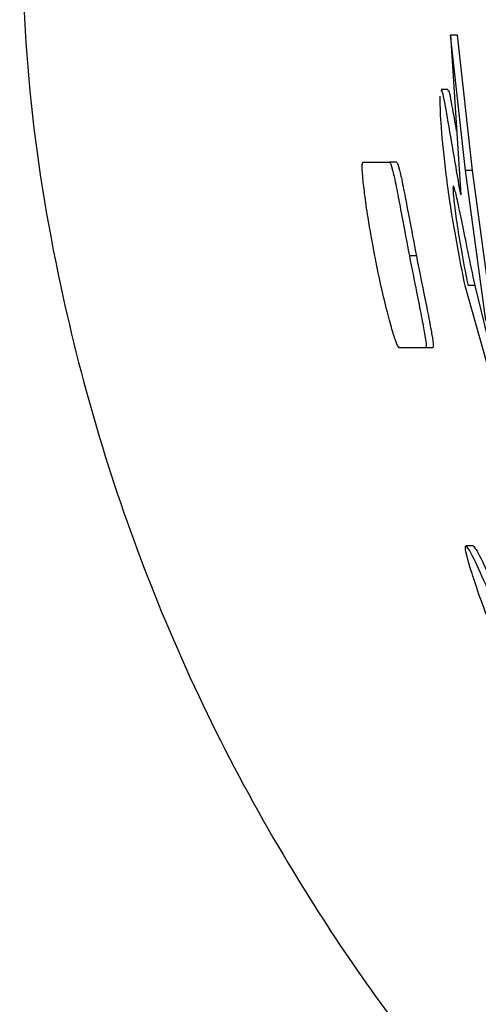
# Paper-space layout '1012-790 Hybird Padfoot' of a CAD drawing. Header units: millimetres. Extents: x 51 to 2966, y 67 to 3970.
# Tile 34 of 115: x 91 to 104, y 3277 to 3305. Entities that reach past the tile are written whole.
import ezdxf

# ---------------------------------------------------------------- set-up
doc = ezdxf.new("R2010")
doc.units = ezdxf.units.MM

psp = doc.layouts.new('1012-790 Hybird Padfoot')

# ---------------------------------------------------------------- linework, layer by layer
at = {"color": 7, "linetype": 'Continuous', "lineweight": 25}
for p, q in [((104.016, 3301.037), (103.58, 3304.979)), ((103.781, 3304.979), (103.58, 3304.979)), ((103.58, 3304.979), (103.881, 3300.331)), ((104.218, 3301.037), (103.781, 3304.979)), ((103.508, 3303.395), (103.306, 3303.395)), ((101.038, 3301.282), (101.805, 3301.282)), ((102.007, 3301.282), (101.805, 3301.282)), ((104.218, 3301.037), (104.016, 3301.037)), ((104.613, 3296.668), (104.016, 3301.037)), ((104.818, 3296.668), (104.218, 3301.037)), ((102.589, 3298.552), (102.385, 3298.552)), ((103.995, 3297.695), (105.944, 3290.763)), ((104.298, 3297.695), (104.093, 3297.695)), ((105.074, 3294.491), (104.295, 3297.695)), ((102.855, 3295.878), (102.088, 3295.878)), ((103.061, 3295.878), (102.855, 3295.878)), ((104.24, 3290.114), (104.027, 3290.114))]:
    psp.add_line(p, q, dxfattribs=at)
for points, knots in [([(91.039, 3309.027), (91.096, 3307.13), (91.212, 3303.313), (92.078, 3298.04), (93.303, 3293.247), (94.809, 3288.914), (96.691, 3284.682), (99.376, 3279.833), (103.067, 3274.504), (106.505, 3271.008), (108.239, 3269.245)], [0, 0, 0, 0, 0.127758, 0.256927, 0.358798, 0.460669, 0.565498, 0.670329, 0.833667, 1, 1, 1, 1]), ([(103.269, 3303.203), (103.273, 3302.978), (103.279, 3302.53), (103.409, 3301.159), (103.639, 3299.493), (103.879, 3298.282), (103.995, 3297.695)], [0, 0, 0, 0, 0.254414, 0.507894, 0.761131, 1, 1, 1, 1]), ([(103.881, 3300.331), (103.787, 3300.872), (103.6, 3301.955), (103.426, 3302.975), (103.327, 3303.45), (103.31, 3303.356), (103.306, 3303.339)], [0, 0, 0, 0, 0.310756, 0.621593, 0.930604, 1, 1, 1, 1]), ([(103.76, 3302.191), (103.716, 3302.449), (103.607, 3303.083), (103.528, 3303.448), (103.511, 3303.356), (103.508, 3303.339)], [0, 0, 0, 0, 0.359024, 0.882438, 1, 1, 1, 1]), ([(101.378, 3298.552), (101.308, 3298.935), (101.186, 3299.593), (101.075, 3300.388), (101.015, 3300.948), (101.005, 3301.247), (101.027, 3301.27), (101.038, 3301.282)], [0, 0, 0, 0, 0.232483, 0.399391, 0.566239, 0.783164, 1, 1, 1, 1]), ([(101.805, 3301.282), (101.828, 3301.254), (101.865, 3301.211), (101.98, 3300.681), (102.105, 3300.027), (102.246, 3299.274), (102.342, 3298.773), (102.385, 3298.552)], [0, 0, 0, 0, 0.33628, 0.514693, 0.69392, 0.865371, 1, 1, 1, 1]), ([(102.007, 3301.282), (102.031, 3301.254), (102.067, 3301.211), (102.182, 3300.681), (102.308, 3300.027), (102.449, 3299.274), (102.546, 3298.773), (102.589, 3298.552)], [0, 0, 0, 0, 0.336263, 0.514679, 0.693904, 0.865357, 1, 1, 1, 1]), ([(104.295, 3297.695), (104.226, 3298.024), (104.088, 3298.684), (103.911, 3299.56), (103.775, 3300.217), (103.686, 3300.579), (103.646, 3300.611), (103.659, 3300.318), (103.727, 3299.738), (103.851, 3298.936), (103.985, 3298.213), (104.072, 3297.795), (104.093, 3297.695)], [0, 0, 0, 0, 0.110326, 0.220695, 0.329933, 0.43752, 0.543768, 0.64913, 0.754135, 0.859506, 0.966164, 1, 1, 1, 1]), ([(102.088, 3295.878), (102.06, 3295.909), (102.018, 3295.955), (101.849, 3296.504), (101.682, 3297.144), (101.515, 3297.868), (101.419, 3298.349), (101.378, 3298.552)], [0, 0, 0, 0, 0.349653, 0.526416, 0.70341, 0.874795, 1, 1, 1, 1]), ([(102.385, 3298.552), (102.456, 3298.191), (102.584, 3297.546), (102.738, 3296.773), (102.849, 3296.186), (102.883, 3295.913), (102.864, 3295.889), (102.855, 3295.878)], [0, 0, 0, 0, 0.22093, 0.394403, 0.567488, 0.807017, 1, 1, 1, 1]), ([(102.589, 3298.552), (102.66, 3298.191), (102.788, 3297.546), (102.944, 3296.773), (103.055, 3296.186), (103.089, 3295.913), (103.07, 3295.889), (103.061, 3295.878)], [0, 0, 0, 0, 0.220916, 0.394402, 0.5675, 0.806962, 1, 1, 1, 1]), ([(105.629, 3285.713), (105.307, 3286.453), (104.661, 3287.941), (104.152, 3289.447), (103.995, 3290.056), (104.019, 3290.1), (104.027, 3290.114)], [0, 0, 0, 0, 0.30354, 0.609711, 0.868741, 1, 1, 1, 1]), ([(104.027, 3290.114), (104.079, 3290.055), (104.172, 3289.949), (104.635, 3288.911), (105.391, 3287.197), (106.372, 3285.106), (107.194, 3283.571), (107.508, 3282.983)], [0, 0, 0, 0, 0.219288, 0.387829, 0.556133, 0.829809, 1, 1, 1, 1]), ([(104.24, 3290.114), (104.291, 3290.057), (104.381, 3289.955), (104.863, 3288.895), (105.257, 3287.962), (105.552, 3287.35), (105.577, 3287.297)], [0, 0, 0, 0, 0.3831691, 0.6777442, 0.9719093, 1, 1, 1, 1])]:
    psp.add_open_spline(points, degree=3, knots=knots, dxfattribs=at)

doc.saveas('drawing.dxf')
